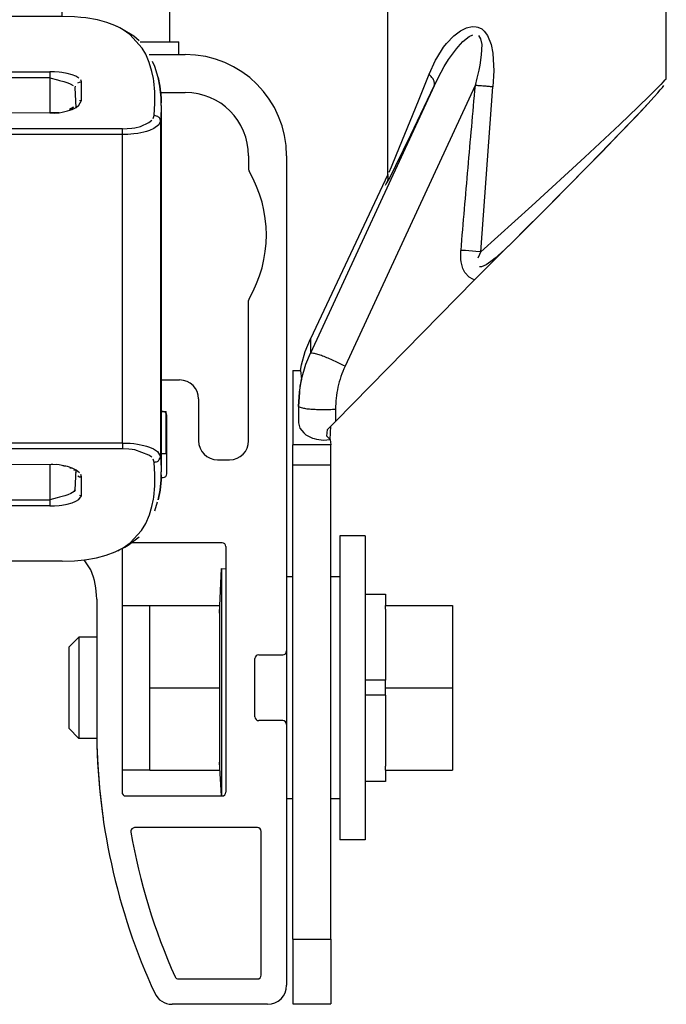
# Model space of a CAD drawing. Header units: millimetres. Extents: x -1049 to -568, y -149 to 570.
# Tile 41 of 44: x -620 to -568, y 10 to 87. Entities that reach past the tile are written whole.
import ezdxf

# ---------------------------------------------------------------- set-up
doc = ezdxf.new("R2010")
doc.units = ezdxf.units.MM

# ---------------------------------------------------------------- blocks, each defined once
blk = doc.blocks.new('Klaue_2__26', base_point=(-640.979, 44.516))
at = {"color": 1, "linetype": 'Continuous'}
for p, q in [((-640.979, 87.516), (-624.479, 87.515)), ((-624.479, 87.015), (-624.479, 87.515)), ((-624.479, 87.515), (-622.399, 87.505)), ((-622.399, 87.505), (-622.169, 87.497)), ((-622.398, 87.248), (-622.169, 87.497)), ((-622.169, 87.497), (-621.979, 87.474)), ((-621.979, 87.474), (-621.979, 85.683)), ((-612.677, 87.044), (-613.425, 87.248)), ((-624.479, 87.015), (-640.979, 87.015)), ((-623.304, 87.012), (-624.479, 87.015)), ((-624.479, 85.162), (-624.479, 87.015)), ((-622.816, 87.005), (-623.304, 87.012)), ((-622.631, 86.998), (-622.816, 87.005)), ((-612.033, 86.799), (-612.677, 87.044)), ((-611.652, 86.612), (-612.033, 86.799)), ((-611.385, 86.46), (-611.652, 86.612)), ((-610.855, 86.088), (-611.385, 86.46)), ((-622.287, 85.584), (-622.479, 85.424)), ((-621.979, 85.683), (-622.087, 85.54)), ((-609.876, 85.009), (-610.855, 86.088)), ((-630.96, 85.143), (-631.179, 85.05)), ((-631.179, 85.05), (-631.179, 83.308)), ((-630.679, 85.162), (-630.826, 85.157)), ((-624.479, 85.162), (-630.679, 85.162)), ((-623.744, 85.187), (-624.479, 85.162)), ((-623.514, 85.205), (-623.744, 85.187)), ((-623.078, 85.256), (-623.514, 85.205)), ((-622.479, 85.424), (-623.078, 85.256)), ((-609.6, 84.533), (-609.876, 85.009)), ((-609.322, 83.886), (-609.6, 84.533)), ((-631.598, 83.091), (-631.453, 83.229)), ((-631.317, 83.289), (-631.179, 83.308)), ((-631.179, 83.308), (-630.962, 83.182)), ((-609.113, 83.176), (-609.322, 83.886)), ((-631.512, 82.745), (-631.679, 82.829)), ((-631.237, 82.703), (-631.512, 82.745)), ((-630.972, 82.684), (-631.237, 82.703)), ((-630.679, 82.676), (-630.972, 82.684)), ((-630.828, 83.163), (-630.679, 83.156)), ((-630.679, 83.156), (-617.179, 83.156)), ((-630.679, 82.676), (-630.679, 83.156)), ((-617.179, 82.677), (-630.679, 82.676)), ((-630.679, 82.676), (-630.679, 49.354)), ((-616.807, 83.146), (-617.179, 83.156)), ((-617.179, 83.156), (-617.179, 82.677)), ((-617.179, 82.677), (-616.561, 82.517)), ((-617.179, 82.677), (-617.179, 79.907)), ((-616.449, 83.118), (-616.807, 83.146)), ((-616.561, 82.517), (-616.414, 82.477)), ((-616.221, 83.09), (-616.449, 83.118)), ((-616.414, 82.477), (-616.068, 82.377)), ((-615.797, 83.014), (-616.221, 83.09)), ((-615.425, 82.915), (-615.797, 83.014)), ((-615.115, 82.795), (-615.425, 82.915)), ((-614.881, 82.658), (-615.115, 82.795)), ((-614.679, 82.352), (-614.731, 82.509)), ((-609.003, 82.622), (-609.113, 83.176)), ((-608.971, 82.403), (-609.003, 82.622)), ((-616.068, 82.377), (-615.765, 82.278)), ((-615.765, 82.278), (-615.561, 82.198)), ((-615.561, 82.198), (-615.331, 82.078)), ((-614.957, 82.272), (-614.824, 82.331)), ((-614.824, 82.331), (-614.679, 82.352)), ((-614.679, 80.873), (-614.679, 82.352)), ((-608.894, 81.568), (-608.971, 82.403)), ((-614.878, 80.51), (-614.679, 80.873)), ((-614.679, 80.873), (-614.824, 80.853)), ((-608.881, 81.176), (-608.894, 81.568)), ((-608.882, 80.669), (-608.881, 81.176)), ((-615.789, 80.058), (-615.418, 80.188)), ((-615.418, 80.188), (-615.111, 80.341)), ((-615.111, 80.341), (-614.878, 80.51)), ((-608.932, 79.707), (-608.882, 80.669)), ((-608.382, 80.203), (-608.432, 79.246)), ((-608.379, 80.48), (-608.382, 80.203)), ((-623.124, 79.639), (-622.979, 79.659)), ((-622.979, 78.875), (-622.979, 79.659)), ((-617.179, 79.907), (-622.479, 79.869)), ((-617.179, 79.907), (-616.802, 79.882)), ((-616.802, 79.882), (-616.442, 79.92)), ((-616.442, 79.92), (-616.213, 79.957)), ((-616.213, 79.957), (-615.789, 80.058)), ((-609.356, 79.143), (-609.134, 79.321)), ((-609.016, 79.467), (-608.932, 79.707)), ((-622.979, 78.875), (-623.124, 78.855)), ((-622.479, 78.194), (-622.479, 78.649)), ((-611.431, 78.649), (-622.479, 78.649)), ((-611.431, 78.649), (-610.69, 78.7)), ((-611.431, 78.194), (-611.431, 78.649)), ((-610.69, 78.7), (-610.459, 78.738)), ((-610.459, 78.738), (-610.027, 78.844)), ((-610.027, 78.844), (-609.356, 79.143)), ((-608.952, 78.679), (-609.304, 78.523)), ((-608.579, 78.952), (-608.952, 78.679)), ((-608.432, 79.246), (-608.579, 78.952)), ((-608.432, 79.246), (-608.432, 52.786)), ((-623.186, 78.306), (-623.035, 78.278)), ((-623.035, 78.278), (-622.862, 78.25)), ((-622.862, 78.25), (-622.479, 78.194)), ((-611.431, 78.194), (-622.479, 78.194)), ((-622.479, 53.838), (-622.479, 78.194)), ((-611.02, 78.204), (-611.431, 78.194)), ((-611.431, 53.838), (-611.431, 78.194)), ((-610.554, 78.243), (-611.02, 78.204)), ((-610.234, 78.287), (-610.554, 78.243)), ((-609.763, 78.383), (-610.234, 78.287)), ((-609.537, 78.445), (-609.763, 78.383)), ((-609.304, 78.523), (-609.537, 78.445)), ((-623.035, 53.754), (-623.186, 53.726)), ((-622.862, 53.782), (-623.035, 53.754)), ((-622.479, 53.838), (-622.862, 53.782)), ((-622.479, 53.382), (-622.479, 53.838)), ((-611.431, 53.838), (-622.479, 53.838)), ((-611.431, 53.838), (-611.431, 53.382)), ((-611.431, 53.838), (-611.02, 53.827)), ((-611.02, 53.827), (-610.832, 53.815)), ((-610.832, 53.815), (-610.552, 53.789)), ((-610.552, 53.789), (-610.263, 53.749)), ((-610.263, 53.749), (-609.761, 53.648)), ((-609.761, 53.648), (-609.537, 53.587)), ((-623.124, 53.177), (-622.979, 53.157)), ((-622.979, 52.373), (-622.979, 53.157)), ((-611.431, 53.382), (-622.479, 53.382)), ((-610.931, 53.359), (-611.431, 53.382)), ((-610.689, 53.331), (-610.931, 53.359)), ((-610.457, 53.293), (-610.689, 53.331)), ((-609.354, 52.888), (-610.457, 53.293)), ((-609.537, 53.587), (-609.315, 53.513)), ((-609.132, 52.71), (-609.354, 52.888)), ((-609.315, 53.513), (-608.979, 53.367)), ((-608.979, 53.367), (-608.674, 53.169)), ((-608.674, 53.169), (-608.432, 52.786)), ((-617.179, 52.125), (-622.479, 52.163)), ((-616.68, 52.14), (-617.179, 52.125)), ((-617.179, 52.125), (-617.179, 49.354)), ((-616.442, 52.112), (-616.68, 52.14)), ((-616.213, 52.074), (-616.442, 52.112)), ((-608.932, 52.325), (-609.016, 52.564)), ((-608.882, 51.363), (-608.932, 52.325)), ((-608.432, 52.786), (-608.382, 51.829)), ((-615.789, 51.974), (-616.213, 52.074)), ((-615.418, 51.843), (-615.789, 51.974)), ((-615.111, 51.691), (-615.418, 51.843)), ((-614.841, 51.486), (-615.111, 51.691)), ((-614.679, 51.159), (-614.731, 51.342)), ((-608.88, 50.871), (-608.882, 51.363)), ((-608.382, 51.829), (-608.379, 51.551)), ((-614.957, 51.238), (-614.824, 51.179)), ((-614.824, 51.179), (-614.679, 51.159)), ((-614.679, 49.68), (-614.679, 51.159)), ((-608.893, 50.467), (-608.88, 50.871)), ((-615.516, 49.854), (-615.765, 49.754)), ((-615.265, 50.004), (-615.516, 49.854)), ((-615.179, 50.154), (-615.265, 50.004)), ((-608.977, 49.571), (-608.893, 50.467)), ((-631.679, 49.203), (-631.511, 49.286)), ((-631.511, 49.286), (-631.237, 49.328)), ((-631.237, 49.328), (-630.972, 49.347)), ((-630.972, 49.347), (-630.679, 49.354)), ((-630.679, 49.354), (-617.179, 49.354)), ((-630.679, 49.354), (-630.679, 48.876)), ((-616.599, 49.504), (-617.179, 49.354)), ((-617.179, 49.354), (-617.179, 48.876)), ((-616.414, 49.554), (-616.599, 49.504)), ((-616.004, 49.674), (-616.414, 49.554)), ((-616.221, 48.941), (-615.797, 49.017)), ((-615.765, 49.754), (-616.004, 49.674)), ((-615.797, 49.017), (-615.425, 49.117)), ((-615.425, 49.117), (-615.115, 49.237)), ((-615.115, 49.237), (-614.881, 49.373)), ((-614.881, 49.373), (-614.679, 49.68)), ((-614.679, 49.68), (-614.824, 49.7)), ((-609.121, 48.816), (-609.002, 49.409)), ((-609.002, 49.409), (-608.977, 49.571)), ((-631.598, 48.941), (-631.453, 48.802)), ((-631.317, 48.743), (-631.098, 48.807)), ((-630.962, 48.849), (-631.098, 48.807)), ((-631.098, 48.807), (-631.097, 46.92)), ((-630.679, 48.876), (-630.828, 48.869)), ((-617.179, 48.876), (-630.679, 48.876)), ((-617.179, 48.876), (-616.807, 48.886)), ((-616.807, 48.886), (-616.449, 48.914)), ((-616.449, 48.914), (-616.221, 48.941)), ((-609.316, 48.16), (-609.121, 48.816)), ((-609.933, 46.937), (-609.602, 47.493)), ((-609.602, 47.493), (-609.316, 48.16)), ((-631.097, 46.92), (-630.96, 46.889)), ((-630.827, 46.875), (-630.679, 46.87)), ((-630.679, 46.87), (-624.479, 46.87)), ((-624.479, 45.016), (-624.479, 46.87)), ((-624.479, 46.87), (-623.743, 46.844)), ((-623.743, 46.844), (-623.512, 46.826)), ((-623.512, 46.826), (-623.077, 46.775)), ((-623.077, 46.775), (-622.393, 46.627)), ((-610.834, 45.962), (-609.933, 46.937)), ((-622.393, 46.627), (-622.166, 46.538)), ((-622.166, 46.538), (-621.979, 46.348)), ((-621.979, 46.348), (-621.979, 44.557)), ((-611.392, 45.569), (-610.834, 45.962)), ((-612.718, 44.976), (-612.02, 45.24)), ((-612.02, 45.24), (-611.654, 45.42)), ((-611.654, 45.42), (-611.392, 45.569)), ((-640.979, 45.016), (-624.479, 45.016)), ((-624.479, 44.516), (-640.979, 44.516)), ((-624.479, 45.016), (-623.304, 45.019)), ((-624.479, 45.016), (-624.479, 44.516)), ((-623.088, 44.519), (-624.479, 44.516)), ((-623.304, 45.019), (-622.862, 45.026)), ((-622.401, 44.527), (-623.088, 44.519)), ((-622.862, 45.026), (-622.634, 45.034)), ((-622.253, 44.639), (-622.401, 44.527)), ((-622.398, 44.783), (-622.253, 44.639)), ((-622.117, 44.576), (-621.979, 44.557)), ((-613.484, 44.772), (-612.718, 44.976))]:
    blk.add_line(p, q, dxfattribs=at)
at = {"color": 7, "linetype": 'Continuous'}
for p, q in [((-616.204, 87.516), (-640.979, 87.516)), ((-622.479, 86.975), (-622.46, 87.112)), ((-615.227, 87.488), (-616.204, 87.516)), ((-614.73, 87.45), (-615.227, 87.488)), ((-614.323, 87.404), (-614.73, 87.45)), ((-613.425, 87.248), (-614.323, 87.404)), ((-622.479, 86.115), (-622.479, 86.975)), ((-611.652, 86.612), (-611.849, 86.724)), ((-611.385, 86.46), (-611.652, 86.612)), ((-610.555, 85.97), (-611.385, 86.46)), ((-622.479, 85.424), (-622.479, 86.115)), ((-610.121, 85.597), (-610.555, 85.97)), ((-630.96, 85.143), (-631.179, 85.05)), ((-630.679, 85.162), (-624.479, 85.162)), ((-623.986, 85.185), (-624.479, 85.162)), ((-623.744, 85.187), (-623.986, 85.185)), ((-623.363, 85.227), (-623.514, 85.205)), ((-622.91, 85.297), (-623.363, 85.227)), ((-622.718, 85.338), (-622.91, 85.297)), ((-622.479, 85.424), (-622.718, 85.338)), ((-631.679, 82.829), (-631.664, 84.68)), ((-608.888, 83.56), (-609.063, 83.971)), ((-608.614, 82.698), (-608.888, 83.56)), ((-631.679, 82.829), (-631.66, 82.96)), ((-631.679, 49.203), (-631.679, 82.829)), ((-608.484, 82.021), (-608.614, 82.698)), ((-608.614, 82.698), (-608.484, 82.021)), ((-615.179, 81.878), (-615.158, 82.015)), ((-615.111, 80.341), (-615.179, 81.878)), ((-608.394, 81.098), (-608.484, 82.021)), ((-608.484, 82.021), (-608.394, 81.098)), ((-608.381, 80.71), (-608.394, 81.098)), ((-608.394, 81.098), (-608.381, 80.71)), ((-615.311, 80.371), (-615.614, 80.183)), ((-608.379, 80.48), (-608.381, 80.71)), ((-608.379, 80.48), (-608.379, 51.551)), ((-623.479, 79.198), (-623.458, 79.332)), ((-623.275, 79.631), (-623.124, 79.639)), ((-622.905, 79.837), (-622.757, 79.869)), ((-622.757, 79.869), (-622.479, 79.869)), ((-617.179, 79.907), (-622.479, 79.869)), ((-616.442, 79.92), (-617.179, 79.907)), ((-623.479, 78.418), (-623.479, 79.198)), ((-623.458, 78.55), (-623.479, 78.418)), ((-623.479, 53.614), (-623.479, 78.418)), ((-623.479, 52.834), (-623.479, 53.614)), ((-623.479, 53.614), (-623.458, 53.481)), ((-623.458, 52.7), (-623.479, 52.834)), ((-622.732, 52.15), (-622.479, 52.163)), ((-617.179, 52.125), (-622.479, 52.163)), ((-616.442, 52.112), (-616.68, 52.14)), ((-616.058, 52.014), (-616.213, 52.074)), ((-615.789, 51.974), (-616.058, 52.014)), ((-615.418, 51.843), (-615.609, 51.862)), ((-615.111, 51.691), (-615.286, 51.662)), ((-615.179, 50.154), (-615.111, 51.691)), ((-615.111, 51.691), (-615.158, 51.49)), ((-608.393, 50.937), (-608.38, 51.337)), ((-608.38, 51.337), (-608.393, 50.937)), ((-608.38, 51.337), (-608.379, 51.551)), ((-608.469, 50.108), (-608.393, 50.937)), ((-608.393, 50.937), (-608.469, 50.108)), ((-615.265, 50.004), (-615.179, 50.154)), ((-608.61, 49.343), (-608.469, 50.108)), ((-608.469, 50.108), (-608.61, 49.343)), ((-631.679, 47.47), (-631.679, 49.203)), ((-631.679, 49.203), (-631.66, 49.071)), ((-608.881, 48.488), (-608.664, 49.201)), ((-630.827, 46.875), (-631.097, 46.92)), ((-630.679, 46.87), (-624.479, 46.87)), ((-624.479, 46.87), (-623.978, 46.846)), ((-623.978, 46.846), (-623.743, 46.844)), ((-623.512, 46.826), (-623.363, 46.804)), ((-623.363, 46.804), (-622.904, 46.734)), ((-622.904, 46.734), (-622.719, 46.694)), ((-622.719, 46.694), (-622.53, 46.62)), ((-622.479, 45.057), (-622.479, 46.839)), ((-610.985, 45.778), (-610.122, 46.436)), ((-611.811, 45.326), (-611.654, 45.42)), ((-611.654, 45.42), (-611.243, 45.613)), ((-611.243, 45.613), (-610.985, 45.778)), ((-616.204, 44.516), (-640.979, 44.516)), ((-622.479, 45.057), (-622.46, 44.919)), ((-616.204, 44.516), (-615.227, 44.544)), ((-615.227, 44.544), (-614.714, 44.584)), ((-614.714, 44.584), (-614.419, 44.616)), ((-614.419, 44.616), (-613.484, 44.772))]:
    blk.add_line(p, q, dxfattribs=at)
at = {"color": 1, "linetype": 'Continuous'}
for points in [[(-621.979, 85.683), (-622.045, 85.677), (-622.11, 85.671), (-622.199, 85.627), (-622.287, 85.584)], [(-631.179, 85.05), (-631.3, 85.023), (-631.487, 84.946), (-631.575, 84.863), (-631.664, 84.68)], [(-608.432, 79.246), (-608.45, 79.334), (-608.502, 79.474), (-608.554, 79.544), (-608.653, 79.614), (-608.833, 79.686), (-608.932, 79.707)], [(-608.932, 52.325), (-608.837, 52.342), (-608.684, 52.389), (-608.609, 52.437), (-608.533, 52.528), (-608.454, 52.694), (-608.432, 52.786)], [(-631.644, 47.29), (-631.583, 47.199), (-631.46, 47.066), (-631.352, 47.007), (-631.097, 46.92)], [(-622.393, 46.627), (-622.358, 46.551), (-622.26, 46.433), (-622.088, 46.37), (-621.979, 46.348)]]:
    blk.add_spline(points, degree=3, dxfattribs=at)
at = {"color": 7, "linetype": 'Continuous'}
blk.add_spline([(-631.679, 47.47), (-631.675, 47.447), (-631.644, 47.29)], degree=3, dxfattribs=at)
blk = doc.blocks.new('Linsengehaeuse_kpl_-Mot-L4_0006142__50', base_point=(-966.579, -120.076))
blk.add_blockref('Klaue_2__26', (-640.979, 44.516))
blk = doc.blocks.new('Klaue_2__60', base_point=(-640.979, 44.516))
at = {"color": 1, "linetype": 'Continuous'}
for p, q in [((-640.979, 87.516), (-624.479, 87.515)), ((-624.479, 87.015), (-624.479, 87.515)), ((-624.479, 87.515), (-622.399, 87.505)), ((-622.399, 87.505), (-622.169, 87.497)), ((-622.398, 87.248), (-622.169, 87.497)), ((-622.169, 87.497), (-621.979, 87.474)), ((-621.979, 87.474), (-621.979, 85.683)), ((-612.677, 87.044), (-613.425, 87.248)), ((-624.479, 87.015), (-640.979, 87.015)), ((-623.304, 87.012), (-624.479, 87.015)), ((-624.479, 85.162), (-624.479, 87.015)), ((-622.816, 87.005), (-623.304, 87.012)), ((-622.631, 86.998), (-622.816, 87.005)), ((-612.033, 86.799), (-612.677, 87.044)), ((-611.652, 86.612), (-612.033, 86.799)), ((-611.385, 86.46), (-611.652, 86.612)), ((-610.855, 86.088), (-611.385, 86.46)), ((-622.287, 85.584), (-622.479, 85.424)), ((-621.979, 85.683), (-622.087, 85.54)), ((-609.876, 85.009), (-610.855, 86.088)), ((-630.96, 85.143), (-631.179, 85.05)), ((-631.179, 85.05), (-631.179, 83.308)), ((-630.679, 85.162), (-630.826, 85.157)), ((-624.479, 85.162), (-630.679, 85.162)), ((-623.744, 85.187), (-624.479, 85.162)), ((-623.514, 85.205), (-623.744, 85.187)), ((-623.078, 85.256), (-623.514, 85.205)), ((-622.479, 85.424), (-623.078, 85.256)), ((-609.6, 84.533), (-609.876, 85.009)), ((-609.322, 83.886), (-609.6, 84.533)), ((-631.598, 83.091), (-631.453, 83.229)), ((-631.317, 83.289), (-631.179, 83.308)), ((-631.179, 83.308), (-630.962, 83.182)), ((-609.113, 83.176), (-609.322, 83.886)), ((-631.512, 82.745), (-631.679, 82.829)), ((-631.237, 82.703), (-631.512, 82.745)), ((-630.972, 82.684), (-631.237, 82.703)), ((-630.679, 82.676), (-630.972, 82.684)), ((-630.828, 83.163), (-630.679, 83.156)), ((-630.679, 83.156), (-617.179, 83.156)), ((-630.679, 82.676), (-630.679, 83.156)), ((-617.179, 82.677), (-630.679, 82.676)), ((-630.679, 82.676), (-630.679, 49.354)), ((-616.807, 83.146), (-617.179, 83.156)), ((-617.179, 83.156), (-617.179, 82.677)), ((-617.179, 82.677), (-616.561, 82.517)), ((-617.179, 82.677), (-617.179, 79.907)), ((-616.449, 83.118), (-616.807, 83.146)), ((-616.561, 82.517), (-616.414, 82.477)), ((-616.221, 83.09), (-616.449, 83.118)), ((-616.414, 82.477), (-616.068, 82.377)), ((-615.797, 83.014), (-616.221, 83.09)), ((-615.425, 82.915), (-615.797, 83.014)), ((-615.115, 82.795), (-615.425, 82.915)), ((-614.881, 82.658), (-615.115, 82.795)), ((-614.679, 82.352), (-614.731, 82.509)), ((-609.003, 82.622), (-609.113, 83.176)), ((-608.971, 82.403), (-609.003, 82.622)), ((-616.068, 82.377), (-615.765, 82.278)), ((-615.765, 82.278), (-615.561, 82.198)), ((-615.561, 82.198), (-615.331, 82.078)), ((-614.957, 82.272), (-614.824, 82.331)), ((-614.824, 82.331), (-614.679, 82.352)), ((-614.679, 80.873), (-614.679, 82.352)), ((-608.894, 81.568), (-608.971, 82.403)), ((-614.878, 80.51), (-614.679, 80.873)), ((-614.679, 80.873), (-614.824, 80.853)), ((-608.881, 81.176), (-608.894, 81.568)), ((-608.882, 80.669), (-608.881, 81.176)), ((-615.789, 80.058), (-615.418, 80.188)), ((-615.418, 80.188), (-615.111, 80.341)), ((-615.111, 80.341), (-614.878, 80.51)), ((-608.932, 79.707), (-608.882, 80.669)), ((-608.382, 80.203), (-608.432, 79.246)), ((-608.379, 80.48), (-608.382, 80.203)), ((-623.124, 79.639), (-622.979, 79.659)), ((-622.979, 78.875), (-622.979, 79.659)), ((-617.179, 79.907), (-622.479, 79.869)), ((-617.179, 79.907), (-616.802, 79.882)), ((-616.802, 79.882), (-616.442, 79.92)), ((-616.442, 79.92), (-616.213, 79.957)), ((-616.213, 79.957), (-615.789, 80.058)), ((-609.356, 79.143), (-609.134, 79.321)), ((-609.016, 79.467), (-608.932, 79.707)), ((-622.979, 78.875), (-623.124, 78.855)), ((-622.479, 78.194), (-622.479, 78.649)), ((-611.431, 78.649), (-622.479, 78.649)), ((-611.431, 78.649), (-610.69, 78.7)), ((-611.431, 78.194), (-611.431, 78.649)), ((-610.69, 78.7), (-610.459, 78.738)), ((-610.459, 78.738), (-610.027, 78.844)), ((-610.027, 78.844), (-609.356, 79.143)), ((-608.952, 78.679), (-609.304, 78.523)), ((-608.579, 78.952), (-608.952, 78.679)), ((-608.432, 79.246), (-608.579, 78.952)), ((-608.432, 79.246), (-608.432, 52.786)), ((-623.186, 78.306), (-623.035, 78.278)), ((-623.035, 78.278), (-622.862, 78.25)), ((-622.862, 78.25), (-622.479, 78.194)), ((-611.431, 78.194), (-622.479, 78.194)), ((-622.479, 53.838), (-622.479, 78.194)), ((-611.02, 78.204), (-611.431, 78.194)), ((-611.431, 53.838), (-611.431, 78.194)), ((-610.554, 78.243), (-611.02, 78.204)), ((-610.234, 78.287), (-610.554, 78.243)), ((-609.763, 78.383), (-610.234, 78.287)), ((-609.537, 78.445), (-609.763, 78.383)), ((-609.304, 78.523), (-609.537, 78.445)), ((-623.035, 53.754), (-623.186, 53.726)), ((-622.862, 53.782), (-623.035, 53.754)), ((-622.479, 53.838), (-622.862, 53.782)), ((-622.479, 53.382), (-622.479, 53.838)), ((-611.431, 53.838), (-622.479, 53.838)), ((-611.431, 53.838), (-611.431, 53.382)), ((-611.431, 53.838), (-611.02, 53.827)), ((-611.02, 53.827), (-610.832, 53.815)), ((-610.832, 53.815), (-610.552, 53.789)), ((-610.552, 53.789), (-610.263, 53.749)), ((-610.263, 53.749), (-609.761, 53.648)), ((-609.761, 53.648), (-609.537, 53.587)), ((-623.124, 53.177), (-622.979, 53.157)), ((-622.979, 52.373), (-622.979, 53.157)), ((-611.431, 53.382), (-622.479, 53.382)), ((-610.931, 53.359), (-611.431, 53.382)), ((-610.689, 53.331), (-610.931, 53.359)), ((-610.457, 53.293), (-610.689, 53.331)), ((-609.354, 52.888), (-610.457, 53.293)), ((-609.537, 53.587), (-609.315, 53.513)), ((-609.132, 52.71), (-609.354, 52.888)), ((-609.315, 53.513), (-608.979, 53.367)), ((-608.979, 53.367), (-608.674, 53.169)), ((-608.674, 53.169), (-608.432, 52.786)), ((-617.179, 52.125), (-622.479, 52.163)), ((-616.68, 52.14), (-617.179, 52.125)), ((-617.179, 52.125), (-617.179, 49.354)), ((-616.442, 52.112), (-616.68, 52.14)), ((-616.213, 52.074), (-616.442, 52.112)), ((-608.932, 52.325), (-609.016, 52.564)), ((-608.882, 51.363), (-608.932, 52.325)), ((-608.432, 52.786), (-608.382, 51.829)), ((-615.789, 51.974), (-616.213, 52.074)), ((-615.418, 51.843), (-615.789, 51.974)), ((-615.111, 51.691), (-615.418, 51.843)), ((-614.841, 51.486), (-615.111, 51.691)), ((-614.679, 51.159), (-614.731, 51.342)), ((-608.88, 50.871), (-608.882, 51.363)), ((-608.382, 51.829), (-608.379, 51.551)), ((-614.957, 51.238), (-614.824, 51.179)), ((-614.824, 51.179), (-614.679, 51.159)), ((-614.679, 49.68), (-614.679, 51.159)), ((-608.893, 50.467), (-608.88, 50.871)), ((-615.516, 49.854), (-615.765, 49.754)), ((-615.265, 50.004), (-615.516, 49.854)), ((-615.179, 50.154), (-615.265, 50.004)), ((-608.977, 49.571), (-608.893, 50.467)), ((-631.679, 49.203), (-631.511, 49.286)), ((-631.511, 49.286), (-631.237, 49.328)), ((-631.237, 49.328), (-630.972, 49.347)), ((-630.972, 49.347), (-630.679, 49.354)), ((-630.679, 49.354), (-617.179, 49.354)), ((-630.679, 49.354), (-630.679, 48.876)), ((-616.599, 49.504), (-617.179, 49.354)), ((-617.179, 49.354), (-617.179, 48.876)), ((-616.414, 49.554), (-616.599, 49.504)), ((-616.004, 49.674), (-616.414, 49.554)), ((-616.221, 48.941), (-615.797, 49.017)), ((-615.765, 49.754), (-616.004, 49.674)), ((-615.797, 49.017), (-615.425, 49.117)), ((-615.425, 49.117), (-615.115, 49.237)), ((-615.115, 49.237), (-614.881, 49.373)), ((-614.881, 49.373), (-614.679, 49.68)), ((-614.679, 49.68), (-614.824, 49.7)), ((-609.121, 48.816), (-609.002, 49.409)), ((-609.002, 49.409), (-608.977, 49.571)), ((-631.598, 48.941), (-631.453, 48.802)), ((-631.317, 48.743), (-631.098, 48.807)), ((-630.962, 48.849), (-631.098, 48.807)), ((-631.098, 48.807), (-631.097, 46.92)), ((-630.679, 48.876), (-630.828, 48.869)), ((-617.179, 48.876), (-630.679, 48.876)), ((-617.179, 48.876), (-616.807, 48.886)), ((-616.807, 48.886), (-616.449, 48.914)), ((-616.449, 48.914), (-616.221, 48.941)), ((-609.316, 48.16), (-609.121, 48.816)), ((-609.933, 46.937), (-609.602, 47.493)), ((-609.602, 47.493), (-609.316, 48.16)), ((-631.097, 46.92), (-630.96, 46.889)), ((-630.827, 46.875), (-630.679, 46.87)), ((-630.679, 46.87), (-624.479, 46.87)), ((-624.479, 45.016), (-624.479, 46.87)), ((-624.479, 46.87), (-623.743, 46.844)), ((-623.743, 46.844), (-623.512, 46.826)), ((-623.512, 46.826), (-623.077, 46.775)), ((-623.077, 46.775), (-622.393, 46.627)), ((-610.834, 45.962), (-609.933, 46.937)), ((-622.393, 46.627), (-622.166, 46.538)), ((-622.166, 46.538), (-621.979, 46.348)), ((-621.979, 46.348), (-621.979, 44.557)), ((-611.392, 45.569), (-610.834, 45.962)), ((-612.718, 44.976), (-612.02, 45.24)), ((-612.02, 45.24), (-611.654, 45.42)), ((-611.654, 45.42), (-611.392, 45.569)), ((-640.979, 45.016), (-624.479, 45.016)), ((-624.479, 44.516), (-640.979, 44.516)), ((-624.479, 45.016), (-623.304, 45.019)), ((-624.479, 45.016), (-624.479, 44.516)), ((-623.088, 44.519), (-624.479, 44.516)), ((-623.304, 45.019), (-622.862, 45.026)), ((-622.401, 44.527), (-623.088, 44.519)), ((-622.862, 45.026), (-622.634, 45.034)), ((-622.253, 44.639), (-622.401, 44.527)), ((-622.398, 44.783), (-622.253, 44.639)), ((-622.117, 44.576), (-621.979, 44.557)), ((-613.484, 44.772), (-612.718, 44.976))]:
    blk.add_line(p, q, dxfattribs=at)
at = {"color": 7, "linetype": 'Continuous'}
for p, q in [((-616.204, 87.516), (-640.979, 87.516)), ((-622.479, 86.975), (-622.46, 87.112)), ((-615.227, 87.488), (-616.204, 87.516)), ((-614.73, 87.45), (-615.227, 87.488)), ((-614.323, 87.404), (-614.73, 87.45)), ((-613.425, 87.248), (-614.323, 87.404)), ((-622.479, 86.115), (-622.479, 86.975)), ((-611.652, 86.612), (-611.849, 86.724)), ((-611.385, 86.46), (-611.652, 86.612)), ((-610.555, 85.97), (-611.385, 86.46)), ((-622.479, 85.424), (-622.479, 86.115)), ((-610.121, 85.597), (-610.555, 85.97)), ((-630.96, 85.143), (-631.179, 85.05)), ((-630.679, 85.162), (-624.479, 85.162)), ((-623.986, 85.185), (-624.479, 85.162)), ((-623.744, 85.187), (-623.986, 85.185)), ((-623.363, 85.227), (-623.514, 85.205)), ((-622.91, 85.297), (-623.363, 85.227)), ((-622.718, 85.338), (-622.91, 85.297)), ((-622.479, 85.424), (-622.718, 85.338)), ((-631.679, 82.829), (-631.664, 84.68)), ((-608.614, 82.698), (-608.888, 83.56)), ((-631.679, 82.829), (-631.66, 82.96)), ((-631.679, 49.203), (-631.679, 82.829)), ((-608.484, 82.021), (-608.614, 82.698)), ((-608.614, 82.698), (-608.484, 82.021)), ((-615.179, 81.878), (-615.158, 82.015)), ((-615.111, 80.341), (-615.179, 81.878)), ((-608.394, 81.098), (-608.484, 82.021)), ((-608.484, 82.021), (-608.394, 81.098)), ((-608.381, 80.71), (-608.394, 81.098)), ((-608.394, 81.098), (-608.381, 80.71)), ((-615.614, 80.183), (-615.311, 80.371)), ((-608.379, 80.48), (-608.381, 80.71)), ((-608.379, 80.48), (-608.379, 51.551)), ((-623.479, 79.198), (-623.458, 79.332)), ((-623.275, 79.631), (-623.124, 79.639)), ((-622.905, 79.837), (-622.757, 79.869)), ((-622.757, 79.869), (-622.479, 79.869)), ((-617.179, 79.907), (-622.479, 79.869)), ((-617.179, 79.907), (-616.442, 79.92)), ((-623.479, 78.418), (-623.479, 79.198)), ((-623.458, 78.55), (-623.479, 78.418)), ((-623.479, 53.614), (-623.479, 78.418)), ((-623.479, 52.834), (-623.479, 53.614)), ((-623.479, 53.614), (-623.458, 53.481)), ((-623.458, 52.7), (-623.479, 52.834)), ((-622.732, 52.15), (-622.479, 52.163)), ((-617.179, 52.125), (-622.479, 52.163)), ((-616.973, 52.161), (-617.179, 52.125)), ((-616.442, 52.112), (-616.68, 52.14)), ((-616.058, 52.014), (-616.213, 52.074)), ((-615.789, 51.974), (-616.058, 52.014)), ((-615.418, 51.843), (-615.609, 51.862)), ((-615.111, 51.691), (-615.286, 51.662)), ((-615.179, 50.154), (-615.111, 51.691)), ((-615.111, 51.691), (-615.158, 51.49)), ((-608.393, 50.937), (-608.38, 51.337)), ((-608.38, 51.337), (-608.393, 50.937)), ((-608.38, 51.337), (-608.379, 51.551)), ((-608.469, 50.108), (-608.393, 50.937)), ((-608.393, 50.937), (-608.469, 50.108)), ((-615.265, 50.004), (-615.179, 50.154)), ((-608.61, 49.343), (-608.469, 50.108)), ((-608.469, 50.108), (-608.61, 49.343)), ((-631.679, 47.47), (-631.679, 49.203)), ((-631.679, 49.203), (-631.66, 49.071)), ((-608.881, 48.488), (-608.664, 49.201)), ((-630.827, 46.875), (-631.097, 46.92)), ((-630.679, 46.87), (-624.479, 46.87)), ((-624.479, 46.87), (-623.978, 46.846)), ((-623.978, 46.846), (-623.743, 46.844)), ((-623.512, 46.826), (-623.363, 46.804)), ((-623.363, 46.804), (-622.904, 46.734)), ((-622.904, 46.734), (-622.719, 46.694)), ((-622.719, 46.694), (-622.53, 46.62)), ((-622.479, 45.916), (-622.393, 46.627)), ((-622.479, 45.057), (-622.479, 45.916)), ((-610.985, 45.778), (-610.122, 46.436)), ((-611.811, 45.326), (-611.654, 45.42)), ((-611.654, 45.42), (-611.243, 45.613)), ((-611.243, 45.613), (-610.985, 45.778)), ((-616.204, 44.516), (-640.979, 44.516)), ((-622.479, 45.057), (-622.46, 44.919)), ((-616.204, 44.516), (-615.227, 44.544)), ((-615.227, 44.544), (-614.714, 44.584)), ((-614.714, 44.584), (-614.419, 44.616)), ((-614.419, 44.616), (-613.484, 44.772))]:
    blk.add_line(p, q, dxfattribs=at)
at = {"color": 1, "linetype": 'Continuous'}
for points in [[(-621.979, 85.683), (-622.045, 85.677), (-622.11, 85.671), (-622.199, 85.627), (-622.287, 85.584)], [(-631.179, 85.05), (-631.3, 85.023), (-631.487, 84.946), (-631.575, 84.863), (-631.664, 84.68)], [(-608.432, 79.246), (-608.45, 79.334), (-608.502, 79.474), (-608.554, 79.544), (-608.653, 79.614), (-608.833, 79.686), (-608.932, 79.707)], [(-608.932, 52.325), (-608.837, 52.342), (-608.684, 52.389), (-608.609, 52.437), (-608.533, 52.528), (-608.454, 52.694), (-608.432, 52.786)], [(-631.644, 47.29), (-631.583, 47.199), (-631.46, 47.066), (-631.352, 47.007), (-631.097, 46.92)], [(-622.393, 46.627), (-622.358, 46.551), (-622.26, 46.433), (-622.088, 46.37), (-621.979, 46.348)]]:
    blk.add_spline(points, degree=3, dxfattribs=at)
at = {"color": 7, "linetype": 'Continuous'}
blk.add_spline([(-631.679, 47.47), (-631.675, 47.447), (-631.644, 47.29)], degree=3, dxfattribs=at)
blk = doc.blocks.new('Linsengehaeuse_kpl___80', base_point=(-966.579, -120.076))
blk.add_blockref('Klaue_2__60', (-640.979, 44.516))
blk = doc.blocks.new('Gehaeuse_kpl__81', base_point=(-966.579, -137.985))
for name in ['Linsengehaeuse_kpl_-Mot-L4_0006142__50', 'Linsengehaeuse_kpl___80']:
    blk.add_blockref(name, (-966.579, -120.076))
blk = doc.blocks.new('Tragrohr-drehen__93', base_point=(-737.479, 9.559))
at = {"color": 7, "linetype": 'Continuous'}
for p, q in [((-590.479, 75.052), (-590.479, 333.602)), ((-568.488, 82.587), (-568.566, 333.542)), ((-568.621, 82.497), (-568.488, 82.587)), ((-569.159, 81.493), (-568.967, 81.716)), ((-568.967, 81.716), (-568.797, 81.925)), ((-568.797, 81.925), (-568.691, 82.067)), ((-570.169, 80.383), (-569.702, 80.888)), ((-569.443, 81.169), (-569.953, 80.61)), ((-569.702, 80.888), (-569.443, 81.169)), ((-569.443, 81.169), (-569.159, 81.493)), ((-570.898, 79.608), (-570.169, 80.383)), ((-569.953, 80.61), (-570.672, 79.842)), ((-570.672, 79.842), (-572.124, 78.321)), ((-572.124, 78.321), (-570.898, 79.608)), ((-572.124, 78.321), (-574.631, 75.745)), ((-573.589, 76.816), (-572.124, 78.321)), ((-574.631, 75.745), (-573.589, 76.816)), ((-574.631, 75.745), (-578.438, 71.903)), ((-576.239, 74.12), (-574.631, 75.745)), ((-590.479, 75.052), (-596.595, 62.065)), ((-577.536, 72.813), (-576.239, 74.12)), ((-578.438, 71.903), (-577.536, 72.813)), ((-578.438, 71.903), (-580.618, 69.732)), ((-579.549, 70.801), (-578.438, 71.903)), ((-580.618, 69.732), (-579.549, 70.801)), ((-580.618, 69.732), (-581.369, 68.984)), ((-580.618, 69.732), (-581.236, 69.129)), ((-584.352, 69.03), (-584.729, 69.05)), ((-583.539, 68.968), (-584.352, 69.03)), ((-581.369, 68.984), (-583.633, 66.724)), ((-583.145, 68.929), (-583.539, 68.968)), ((-594.615, 55.537), (-583.633, 66.724)), ((-597.001, 61.061), (-596.595, 62.065)), ((-597.295, 60.015), (-597.001, 61.061)), ((-597.373, 59.559), (-597.295, 60.015)), ((-597.979, 59.559), (-597.373, 59.559)), ((-597.979, 59.559), (-597.979, 53.708)), ((-597.373, 59.559), (-597.295, 58.879)), ((-597.442, 58.331), (-597.466, 57.864)), ((-597.295, 58.879), (-597.442, 58.331)), ((-597.466, 57.864), (-597.532, 56.716)), ((-597.532, 56.716), (-597.466, 57.864)), ((-597.532, 56.716), (-597.532, 55.422)), ((-597.532, 55.422), (-597.429, 55.019)), ((-594.615, 55.537), (-594.979, 55.168)), ((-597.429, 55.019), (-597.126, 54.634)), ((-597.126, 54.634), (-596.947, 54.492)), ((-596.947, 54.492), (-596.433, 54.227)), ((-595.03, 54.117), (-594.979, 55.168)), ((-597.979, 52.089), (-597.979, 53.708)), ((-596.433, 54.227), (-596.298, 54.182)), ((-596.298, 54.182), (-596.104, 54.131)), ((-596.104, 54.131), (-595.568, 54.07)), ((-595.568, 54.07), (-595.03, 54.117)), ((-595.03, 54.117), (-594.979, 53.708)), ((-594.979, 52.089), (-594.979, 53.708)), ((-597.979, 14.667), (-597.979, 52.089)), ((-594.979, 14.667), (-594.979, 52.089)), ((-597.979, 14.667), (-597.979, 9.559)), ((-597.979, 14.667), (-594.979, 14.667)), ((-594.979, 14.667), (-594.979, 9.559)), ((-597.979, 9.559), (-594.979, 9.559))]:
    blk.add_line(p, q, dxfattribs=at)
at = {"color": 1, "linetype": 'Continuous'}
for p, q in [((-585.27, 85.99), (-584.753, 86.382)), ((-584.753, 86.382), (-584.259, 86.624)), ((-584.259, 86.624), (-583.815, 86.722)), ((-583.815, 86.722), (-583.503, 86.709)), ((-583.503, 86.709), (-583.367, 86.677)), ((-583.367, 86.677), (-583.064, 86.534)), ((-583.064, 86.534), (-582.869, 86.372)), ((-582.869, 86.372), (-582.605, 86.017)), ((-585.843, 85.387), (-585.27, 85.99)), ((-584.94, 85.123), (-584.559, 85.532)), ((-584.559, 85.532), (-584.068, 85.929)), ((-584.068, 85.929), (-583.76, 86.077)), ((-583.328, 86.029), (-583.152, 85.765)), ((-583.152, 85.765), (-583.068, 85.305)), ((-582.605, 86.017), (-582.329, 85.316)), ((-586.621, 84.229), (-586.077, 85.084)), ((-586.077, 85.084), (-585.843, 85.387)), ((-585.683, 84.116), (-585.064, 84.974)), ((-585.064, 84.974), (-584.94, 85.123)), ((-583.068, 85.305), (-583.101, 84.481)), ((-582.329, 85.316), (-582.196, 84.62)), ((-587.221, 82.96), (-586.712, 84.061)), ((-586.712, 84.061), (-586.621, 84.229)), ((-586.022, 83.569), (-585.683, 84.116)), ((-583.101, 84.481), (-583.224, 83.677)), ((-582.196, 84.62), (-582.127, 83.652)), ((-586.27, 83.13), (-586.022, 83.569)), ((-583.305, 83.269), (-583.449, 82.638)), ((-583.224, 83.677), (-583.305, 83.269)), ((-582.124, 83.262), (-582.134, 82.794)), ((-582.127, 83.652), (-582.124, 83.262)), ((-588.07, 80.852), (-587.221, 82.96)), ((-586.816, 82.053), (-586.27, 83.13)), ((-583.449, 82.638), (-583.593, 82.072)), ((-582.134, 82.794), (-582.183, 81.953)), ((-568.621, 82.497), (-568.74, 82.362)), ((-586.816, 82.053), (-596.595, 60.945)), ((-583.593, 82.072), (-593.866, 59.896)), ((-588.672, 78.177), (-586.816, 82.053)), ((-583.145, 68.929), (-582.183, 81.953)), ((-569.196, 81.881), (-569.815, 81.26)), ((-568.931, 82.157), (-569.196, 81.881)), ((-568.74, 82.362), (-568.931, 82.157)), ((-569.815, 81.26), (-570.708, 80.388)), ((-589.792, 76.623), (-588.07, 80.852)), ((-570.708, 80.388), (-572.167, 78.994)), ((-572.167, 78.994), (-574.923, 76.412)), ((-589.855, 75.748), (-588.672, 78.177)), ((-590.202, 75.646), (-589.792, 76.623)), ((-574.923, 76.412), (-579.111, 72.565)), ((-590.381, 75.235), (-590.202, 75.646)), ((-590.362, 74.737), (-589.855, 75.748)), ((-590.551, 74.379), (-590.362, 74.737)), ((-579.111, 72.565), (-583.145, 68.929)), ((-584.725, 68.321), (-584.729, 69.05)), ((-583.357, 68.457), (-583.224, 68.764)), ((-583.224, 68.764), (-583.145, 68.929)), ((-582.008, 68.44), (-582.346, 68.174)), ((-581.766, 68.646), (-582.008, 68.44)), ((-581.236, 69.129), (-581.766, 68.646)), ((-584.7, 68.134), (-584.725, 68.321)), ((-584.563, 67.626), (-584.7, 68.134)), ((-583.079, 67.763), (-583.238, 67.742)), ((-582.726, 67.921), (-583.079, 67.763)), ((-582.346, 68.174), (-582.726, 67.921)), ((-584.397, 67.304), (-584.563, 67.626)), ((-584.068, 66.943), (-584.397, 67.304)), ((-583.766, 66.77), (-584.068, 66.943)), ((-583.633, 66.724), (-583.766, 66.77)), ((-596.595, 62.065), (-596.595, 60.945)), ((-596.95, 60.078), (-596.595, 60.945)), ((-597.295, 58.879), (-596.95, 60.078)), ((-597.466, 57.864), (-597.295, 58.879)), ((-594.615, 56.512), (-594.615, 55.537)), ((-595.291, 54.375), (-595.243, 54.903)), ((-595.243, 54.903), (-594.979, 55.168)), ((-594.979, 53.708), (-597.979, 53.708)), ((-595.03, 54.117), (-595.291, 54.375)), ((-594.979, 52.089), (-597.979, 52.089))]:
    blk.add_line(p, q, dxfattribs=at)
for points in [[(-586.816, 82.053), (-586.806, 82.2), (-586.849, 82.465), (-586.996, 82.708), (-587.221, 82.96)], [(-583.593, 82.072), (-584.177, 75.562), (-584.729, 69.05)], [(-582.183, 81.953), (-582.54, 81.99), (-582.902, 82.023), (-583.257, 82.051), (-583.593, 82.072)], [(-593.866, 59.896), (-594.289, 60.114), (-594.743, 60.33), (-595.201, 60.532), (-595.631, 60.706), (-596.015, 60.84), (-596.366, 60.917), (-596.567, 60.941), (-596.595, 60.945)], [(-593.866, 59.896), (-594.19, 59.087), (-594.425, 58.245), (-594.568, 57.382), (-594.615, 56.512)], [(-597.532, 56.716), (-597.506, 56.707), (-597.32, 56.643), (-596.977, 56.562), (-596.573, 56.52), (-596.107, 56.496), (-595.603, 56.487), (-595.095, 56.492), (-594.615, 56.512)]]:
    blk.add_spline(points, degree=3, dxfattribs=at)
at = {"color": 7, "linetype": 'Continuous'}
blk.add_spline([(-590.667, 74.207), (-590.486, 74.576), (-590.479, 75.052)], degree=3, dxfattribs=at)
blk = doc.blocks.new('Buegellager_P_O___94', base_point=(-614.47, 9.516))
at = {"color": 7, "linetype": 'Continuous'}
for p, q in [((-609.335, 84.516), (-606.479, 84.516)), ((-608.433, 81.516), (-606.479, 81.516)), ((-601.479, 76.516), (-601.479, 75.45)), ((-598.479, 76.516), (-598.479, 37.416)), ((-601.479, 54.016), (-601.479, 65.081)), ((-608.379, 58.816), (-606.929, 58.816)), ((-605.429, 57.316), (-605.429, 54.016)), ((-608.229, 56.316), (-608.379, 56.316)), ((-607.929, 51.416), (-607.929, 56.016)), ((-603.929, 52.516), (-602.979, 52.516)), ((-608.387, 51.116), (-608.229, 51.116)), ((-603.579, 45.966), (-610.703, 45.966)), ((-611.479, 45.492), (-611.479, 26.266)), ((-603.279, 45.666), (-603.279, 26.266)), ((-613.936, 43.812), (-614.47, 44.611)), ((-613.479, 41.516), (-613.479, 31.31)), ((-600.979, 32.216), (-600.979, 36.816)), ((-600.679, 37.116), (-598.779, 37.116)), ((-598.779, 31.916), (-600.679, 31.916)), ((-598.479, 31.616), (-598.479, 11.016)), ((-613.468, 30.516), (-613.461, 29.96)), ((-613.461, 29.96), (-613.394, 28.399)), ((-613.394, 28.399), (-613.228, 26.307)), ((-613.228, 26.307), (-613.204, 26.075)), ((-613.204, 26.075), (-613.019, 24.543)), ((-611.179, 25.966), (-603.579, 25.966)), ((-613.019, 24.543), (-612.976, 24.232)), ((-600.779, 23.466), (-610.479, 23.466)), ((-600.479, 11.816), (-600.479, 23.166)), ((-607.014, 11.516), (-600.779, 11.516)), ((-599.979, 9.516), (-607.529, 9.516))]:
    blk.add_line(p, q, dxfattribs=at)
for centre, radius, start, end in [((-606.479, 76.516), 8, 0, 90), ((-606.479, 76.516), 5, 0, 90), ((-601.179, 75.45), 0.3, 180, 210.22245), ((-610.079, 70.266), 10, 329.77755, 30.22245), ((-601.179, 65.081), 0.3, 149.77755, 180), ((-606.929, 57.316), 1.5, 0, 90), ((-608.229, 56.016), 0.3, 0, 90), ((-603.929, 54.016), 1.5, 180, 270), ((-602.979, 54.016), 1.5, 270, 0), ((-608.229, 51.416), 0.3, 270, 0), ((-603.579, 45.666), 0.3, 0, 90), ((-619.479, 41.516), 6, 0.00006, 22.50008), ((-598.779, 37.416), 0.3, 270, 0), ((-600.679, 36.816), 0.3, 90, 180), ((-600.679, 32.216), 0.3, 180, 270), ((-598.779, 31.616), 0.3, 0, 90), ((-563.479, 31.31), 50, 180, 204.73634), ((-611.179, 26.266), 0.3, 180, 270), ((-603.579, 26.266), 0.3, 270, 0), ((-610.479, 23.166), 0.3, 90, 189.83109), ((-600.779, 23.166), 0.3, 0, 90), ((-563.479, 31.31), 48, 189.83109, 204.12255), ((-607.014, 11.816), 0.3, 204.12255, 270), ((-600.779, 11.816), 0.3, 270, 360), ((-599.979, 11.016), 1.5, 270, 0), ((-607.529, 11.016), 1.5, 204.73634, 270)]:
    blk.add_arc(centre, radius, start, end, dxfattribs=at)
blk = doc.blocks.new('05_00714_P_Scheibe_DIN_125-A5_3-140HV_1_1', base_point=(-610.04, 84.516))
at = {"color": 7, "linetype": 'Continuous'}
for p, q in [((-610.04, 85.516), (-609.81, 85.516)), ((-609.81, 85.516), (-606.979, 85.516)), ((-606.979, 84.516), (-606.979, 85.516))]:
    blk.add_line(p, q, dxfattribs=at)
blk = doc.blocks.new('05_16307_P_Zylinderschraube-H7984-M5x35-8_8-TX25_2_1', base_point=(-616.229, 85.516))
at = {"color": 7, "linetype": 'Continuous'}
for p, q in [((-616.229, 88.716), (-616.199, 88.846)), ((-616.229, 88.716), (-616.229, 87.516)), ((-616.199, 88.846), (-615.996, 89.008)), ((-615.996, 89.008), (-615.848, 89.016)), ((-610.989, 89.016), (-615.848, 89.016)), ((-608.049, 89.016), (-610.989, 89.016)), ((-607.781, 88.846), (-608.049, 89.016)), ((-607.729, 88.716), (-607.781, 88.846)), ((-607.729, 88.716), (-607.729, 85.516))]:
    blk.add_line(p, q, dxfattribs=at)
at = {"color": 1, "linetype": 'Continuous'}
for p, q in [((-611.336, 88.716), (-616.229, 88.716)), ((-607.729, 88.716), (-611.336, 88.716))]:
    blk.add_line(p, q, dxfattribs=at)
blk = doc.blocks.new('05_15159_N_Sechskantmutter-M5-selbstsicherend_2_1', base_point=(-608.379, 53.016))
at = {"color": 7, "linetype": 'Continuous'}
for p, q in [((-608.379, 56.316), (-607.979, 56.316)), ((-607.979, 53.016), (-607.979, 56.316)), ((-608.379, 53.016), (-607.979, 53.016))]:
    blk.add_line(p, q, dxfattribs=at)
blk = doc.blocks.new('05_03910_P_Federring_DIN128-A8-FST_ZN_R2R_1', base_point=(-592.279, 27.116))
at = {"color": 7, "linetype": 'Continuous'}
for p, q in [((-592.279, 41.916), (-590.679, 41.916)), ((-590.679, 41.916), (-590.679, 41.554)), ((-590.679, 41.554), (-590.679, 41.016)), ((-590.679, 40.719), (-590.679, 40.503)), ((-590.679, 40.503), (-590.679, 35.116)), ((-590.679, 35.116), (-592.279, 35.116)), ((-590.679, 33.916), (-592.279, 33.916)), ((-590.679, 33.916), (-590.679, 28.529)), ((-590.679, 28.529), (-590.679, 28.312)), ((-590.679, 28.016), (-590.679, 27.478)), ((-590.679, 27.478), (-590.679, 27.116)), ((-590.679, 27.116), (-592.279, 27.116))]:
    blk.add_line(p, q, dxfattribs=at)
blk = doc.blocks.new('L5_40738_0_Distanzstueck_053A14-00-00-03_1__108', base_point=(-598.479, 25.766))
at = {"color": 7, "linetype": 'Continuous'}
for p, q in [((-597.979, 43.266), (-598.479, 43.266)), ((-594.279, 43.266), (-594.979, 43.266)), ((-598.479, 37.416), (-598.479, 36.296)), ((-598.479, 36.296), (-598.479, 31.586)), ((-598.479, 25.766), (-597.979, 25.766)), ((-594.979, 25.766), (-594.279, 25.766))]:
    blk.add_line(p, q, dxfattribs=at)
blk = doc.blocks.new('05_03107_P_Sechskantschraube_DIN933_M8x25-70_R2R_2', base_point=(-615.679, 28.016))
at = {"color": 7, "linetype": 'Continuous'}
for p, q in [((-590.679, 41.016), (-585.379, 41.016)), ((-590.679, 40.719), (-590.679, 41.016)), ((-585.379, 41.016), (-585.379, 34.516)), ((-614.879, 38.516), (-615.679, 37.716)), ((-613.479, 38.516), (-614.879, 38.516)), ((-614.879, 38.516), (-614.879, 30.516)), ((-615.679, 37.716), (-615.679, 31.316)), ((-590.679, 34.516), (-590.679, 35.116)), ((-590.679, 33.916), (-590.679, 34.516)), ((-590.679, 34.516), (-585.379, 34.516)), ((-585.379, 34.516), (-585.379, 28.016)), ((-614.879, 30.516), (-615.679, 31.316)), ((-613.424, 30.516), (-614.879, 30.516)), ((-590.679, 28.016), (-590.679, 28.312)), ((-590.679, 28.016), (-585.379, 28.016))]:
    blk.add_line(p, q, dxfattribs=at)
blk = doc.blocks.new('05_02190_P_Scheibe_DIN9021-8_4_140HV_P_R2R_1', base_point=(-594.279, 22.516))
at = {"color": 7, "linetype": 'Continuous'}
for p, q in [((-592.279, 46.516), (-594.279, 46.516)), ((-594.279, 46.516), (-594.279, 39.108)), ((-592.279, 46.516), (-592.279, 39.108)), ((-594.279, 39.108), (-594.279, 22.516)), ((-592.279, 39.108), (-592.279, 22.516)), ((-592.279, 22.516), (-594.279, 22.516))]:
    blk.add_line(p, q, dxfattribs=at)
blk = doc.blocks.new('05_00812_0_Tellerfeder_18_8x10_2x0_35_1', base_point=(-603.779, 25.966))
at = {"color": 7, "linetype": 'Continuous'}
for p, q in [((-603.779, 40.398), (-603.629, 43.931)), ((-603.629, 43.931), (-603.279, 43.916)), ((-603.629, 43.931), (-603.629, 35.107)), ((-603.629, 35.107), (-603.629, 26.265)), ((-603.629, 25.966), (-603.779, 28.633)), ((-603.629, 26.265), (-603.629, 25.966))]:
    blk.add_line(p, q, dxfattribs=at)
blk = doc.blocks.new('05_03868_P_Sechskantmutter_DIN980-VM8-8-P-R2R_1', base_point=(-611.479, 28.016))
at = {"color": 7, "linetype": 'Continuous'}
for p, q in [((-611.479, 41.016), (-609.279, 41.016)), ((-609.279, 37.766), (-609.279, 41.016)), ((-609.279, 41.016), (-603.779, 41.016)), ((-603.779, 41.016), (-603.779, 34.516)), ((-609.279, 34.516), (-609.279, 37.766)), ((-609.279, 31.266), (-609.279, 34.516)), ((-609.279, 34.516), (-603.779, 34.516)), ((-603.779, 34.516), (-603.779, 28.016)), ((-609.279, 28.016), (-609.279, 31.266)), ((-609.279, 28.016), (-611.479, 28.016)), ((-609.279, 28.016), (-603.779, 28.016))]:
    blk.add_line(p, q, dxfattribs=at)
blk = doc.blocks.new('PO-Buegel-L10__112', base_point=(-1048.979, -47.984))
for name, p in [('Tragrohr-drehen__93', (-737.479, 9.559)), ('05_16307_P_Zylinderschraube-H7984-M5x35-8_8-TX25_2_1', (-616.229, 85.516)), ('05_00714_P_Scheibe_DIN_125-A5_3-140HV_1_1', (-610.04, 84.516)), ('Buegellager_P_O___94', (-614.47, 9.516)), ('05_15159_N_Sechskantmutter-M5-selbstsicherend_2_1', (-608.379, 53.016)), ('05_02190_P_Scheibe_DIN9021-8_4_140HV_P_R2R_1', (-594.279, 22.516)), ('05_00812_0_Tellerfeder_18_8x10_2x0_35_1', (-603.779, 25.966)), ('L5_40738_0_Distanzstueck_053A14-00-00-03_1__108', (-598.479, 25.766)), ('05_03910_P_Federring_DIN128-A8-FST_ZN_R2R_1', (-592.279, 27.116)), ('05_03107_P_Sechskantschraube_DIN933_M8x25-70_R2R_2', (-615.679, 28.016)), ('05_03868_P_Sechskantmutter_DIN980-VM8-8-P-R2R_1', (-611.479, 28.016))]:
    blk.add_blockref(name, p)
blk = doc.blocks.new('L10-für-dxf-Internet__113', base_point=(-1048.979, -148.984))
for name, p in [('PO-Buegel-L10__112', (-1048.979, -47.984)), ('Gehaeuse_kpl__81', (-966.579, -137.985))]:
    blk.add_blockref(name, p)
blk = doc.blocks.new('VordansA', base_point=(-612, 192))
blk.add_blockref('L10-für-dxf-Internet__113', (-1048.979, -148.984))

msp = doc.modelspace()

# ---------------------------------------------------------------- block references
msp.add_blockref('VordansA', (-612, 192))

doc.saveas('drawing.dxf')
